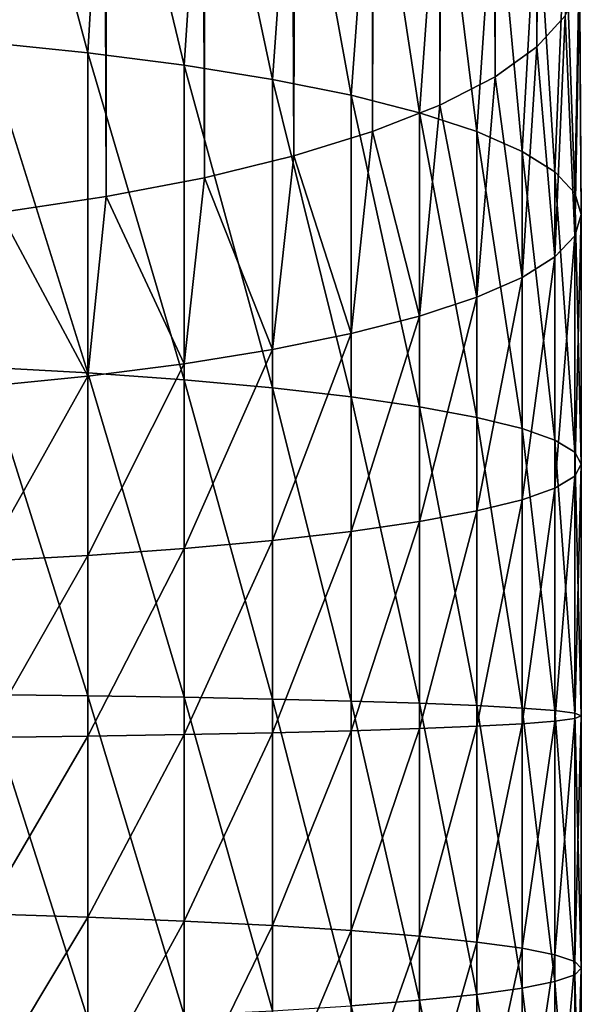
# Model space of a CAD drawing. Header units: metres. Extents: x -109 to 109, y -342 to 116.
# Tile 16 of 213: x 5 to 11, y -291 to -281. Entities that reach past the tile are written whole.
import ezdxf

# ---------------------------------------------------------------- set-up
doc = ezdxf.new("R2010")
doc.units = ezdxf.units.M
doc.layers.add('solid_505140_SW0001', color=7, linetype='CONTINUOUS')

msp = doc.modelspace()

# ---------------------------------------------------------------- linework, layer by layer
at = {"layer": 'solid_505140_SW0001'}
for points in [[(10.537885, -281.167603, 15.445577), (10.598111, -18.129536, -54.819275), (10.824265, -17.995424, -53.832577)], [(10.832886, -280.845459, 16.647869), (10.537885, -281.167603, 15.445577), (10.824265, -17.995424, -53.832577)], [(10.537885, -281.167603, 15.445577), (10.2786, -18.312574, -55.776287), (10.598111, -18.129536, -54.819275)], [(10.100377, -281.478729, 14.284493), (9.861922, -18.540295, -56.703579), (10.2786, -18.312574, -55.776287)], [(10.537885, -281.167603, 15.445577), (10.100377, -281.478729, 14.284493), (10.2786, -18.312574, -55.776287)], [(9.526279, -281.774597, 13.180322), (9.343759, -18.806759, -57.597099), (9.861922, -18.540295, -56.703579)], [(10.100377, -281.478729, 14.284493), (9.526279, -281.774597, 13.180322), (9.861922, -18.540295, -56.703579)], [(8.823355, -282.051208, 12.147994), (8.723022, -19.102589, -58.446209), (9.343759, -18.806759, -57.597099)], [(9.526279, -281.774597, 13.180322), (8.823355, -282.051208, 12.147994), (9.343759, -18.806759, -57.597099)], [(8.00111, -282.30481, 11.201469), (8.00241, -19.415495, -59.238068), (8.723022, -19.102589, -58.446209)], [(8.823355, -282.051208, 12.147994), (8.00111, -282.30481, 11.201469), (8.723022, -19.102589, -58.446209)], [(8.00111, -282.30481, 11.201469), (7.188884, -19.731192, -59.959534), (8.00241, -19.415495, -59.238068)], [(7.070664, -282.532013, 10.35355), (6.294847, -20.034344, -60.597759), (7.188884, -19.731192, -59.959534)], [(8.00111, -282.30481, 11.201469), (7.070664, -282.532013, 10.35355), (7.188884, -19.731192, -59.959534)], [(6.044599, -282.729736, 9.615702), (5.334362, -20.311193, -61.143936), (6.294847, -20.034344, -60.597759)], [(7.070664, -282.532013, 10.35355), (6.044599, -282.729736, 9.615702), (6.294847, -20.034344, -60.597759)], [(4.936791, -282.895264, 8.997902), (4.321173, -20.550608, -61.592945), (5.334362, -20.311193, -61.143936)], [(6.044599, -282.729736, 9.615702), (4.936791, -282.895264, 8.997902), (5.334362, -20.311193, -61.143936)], [(4.772721, -281.1203, 28.81835), (5.852353, -281.228363, 28.231527), (4.936791, -277.806915, 27.987925)], [(5.852353, -281.228363, 28.231527), (6.044599, -277.972443, 27.370125), (4.936791, -277.806915, 27.987925)], [(5.852353, -281.228363, 28.231527), (6.858388, -281.357666, 27.529512), (6.044599, -277.972443, 27.370125)], [(6.858388, -281.357666, 27.529512), (7.070664, -278.170135, 26.632277), (6.044599, -277.972443, 27.370125)], [(6.858388, -281.357666, 27.529512), (7.778174, -281.506531, 26.721134), (7.070664, -278.170135, 26.632277)], [(7.778174, -281.506531, 26.721134), (8.00111, -278.397339, 25.784357), (7.070664, -278.170135, 26.632277)], [(7.778174, -281.506531, 26.721134), (8.600146, -281.673126, 25.816559), (8.00111, -278.397339, 25.784357)], [(8.600146, -281.673126, 25.816559), (8.823355, -278.65097, 24.837833), (8.00111, -278.397339, 25.784357)], [(8.600146, -281.673126, 25.816559), (9.313966, -281.855316, 24.827162), (8.823355, -278.65097, 24.837833)], [(9.313966, -281.855316, 24.827162), (9.526279, -278.927582, 23.805506), (8.823355, -278.65097, 24.837833)], [(9.313966, -281.855316, 24.827162), (9.910658, -282.050873, 23.765387), (9.526279, -278.927582, 23.805506)], [(9.910658, -282.050873, 23.765387), (10.100377, -279.22345, 22.701334), (9.526279, -278.927582, 23.805506)], [(9.910658, -282.050873, 23.765387), (10.382716, -282.257263, 22.644583), (10.100377, -279.22345, 22.701334)], [(10.382716, -282.257263, 22.644583), (10.537885, -279.534546, 21.540251), (10.100377, -279.22345, 22.701334)], [(10.382716, -282.257263, 22.644583), (10.724207, -282.471954, 21.478846), (10.537885, -279.534546, 21.540251)], [(10.724207, -282.471954, 21.478846), (10.832886, -279.85672, 20.337957), (10.537885, -279.534546, 21.540251)], [(10.724207, -282.471954, 21.478846), (10.930835, -282.6922, 20.282839), (10.832886, -279.85672, 20.337957)], [(10.930835, -282.6922, 20.282839), (10.98139, -280.185547, 19.110714), (10.832886, -279.85672, 20.337957)], [(10.930835, -282.6922, 20.282839), (11, -282.915283, 19.071598), (10.98139, -280.185547, 19.110714)], [(11, -282.915283, 19.071598), (10.98139, -280.516632, 17.875114), (10.98139, -280.185547, 19.110714)], [(10.930835, -283.138336, 17.860357), (10.832886, -280.845459, 16.647869), (10.98139, -280.516632, 17.875114)], [(11, -282.915283, 19.071598), (10.930835, -283.138336, 17.860357), (10.98139, -280.516632, 17.875114)], [(10.724207, -283.358612, 16.664349), (10.537885, -281.167603, 15.445577), (10.832886, -280.845459, 16.647869)], [(10.930835, -283.138336, 17.860357), (10.724207, -283.358612, 16.664349), (10.832886, -280.845459, 16.647869)], [(5.852353, -284.568268, 28.709831), (5.852353, -281.228363, 28.231527), (4.772721, -281.1203, 28.81835)], [(4.772721, -284.507294, 29.3034), (5.852353, -284.568268, 28.709831), (4.772721, -281.1203, 28.81835)], [(10.382716, -283.573273, 15.498612), (10.100377, -281.478729, 14.284493), (10.537885, -281.167603, 15.445577)], [(10.724207, -283.358612, 16.664349), (10.382716, -283.573273, 15.498612), (10.537885, -281.167603, 15.445577)], [(6.858388, -284.641205, 27.999748), (6.858388, -281.357666, 27.529512), (5.852353, -281.228363, 28.231527)], [(5.852353, -284.568268, 28.709831), (6.858388, -284.641205, 27.999748), (5.852353, -281.228363, 28.231527)], [(7.778174, -284.725189, 27.182079), (7.778174, -281.506531, 26.721134), (6.858388, -281.357666, 27.529512)], [(6.858388, -284.641205, 27.999748), (7.778174, -284.725189, 27.182079), (6.858388, -281.357666, 27.529512)], [(9.910658, -283.779694, 14.37781), (9.526279, -281.774597, 13.180322), (10.100377, -281.478729, 14.284493)], [(10.382716, -283.573273, 15.498612), (9.910658, -283.779694, 14.37781), (10.100377, -281.478729, 14.284493)], [(8.600146, -284.819183, 26.267107), (8.600146, -281.673126, 25.816559), (7.778174, -281.506531, 26.721134)], [(7.778174, -284.725189, 27.182079), (8.600146, -284.819183, 26.267107), (7.778174, -281.506531, 26.721134)], [(9.313966, -284.921997, 25.266338), (9.313966, -281.855316, 24.827162), (8.600146, -281.673126, 25.816559)], [(8.600146, -284.819183, 26.267107), (9.313966, -284.921997, 25.266338), (8.600146, -281.673126, 25.816559)], [(9.313966, -283.97522, 13.316032), (8.823355, -282.051208, 12.147994), (9.526279, -281.774597, 13.180322)], [(9.910658, -283.779694, 14.37781), (9.313966, -283.97522, 13.316032), (9.526279, -281.774597, 13.180322)], [(9.910658, -285.032318, 24.192358), (9.910658, -282.050873, 23.765387), (9.313966, -281.855316, 24.827162)], [(9.313966, -284.921997, 25.266338), (9.910658, -285.032318, 24.192358), (9.313966, -281.855316, 24.827162)], [(8.600146, -284.15744, 12.326635), (8.00111, -282.30481, 11.201469), (8.823355, -282.051208, 12.147994)], [(9.313966, -283.97522, 13.316032), (8.600146, -284.15744, 12.326635), (8.823355, -282.051208, 12.147994)], [(10.382716, -285.148773, 23.058672), (10.382716, -282.257263, 22.644583), (9.910658, -282.050873, 23.765387)], [(9.910658, -285.032318, 24.192358), (10.382716, -285.148773, 23.058672), (9.910658, -282.050873, 23.765387)], [(7.778174, -284.324036, 11.422061), (7.070664, -282.532013, 10.35355), (8.00111, -282.30481, 11.201469)], [(8.600146, -284.15744, 12.326635), (7.778174, -284.324036, 11.422061), (8.00111, -282.30481, 11.201469)], [(10.724207, -285.269897, 21.879538), (10.724207, -282.471954, 21.478846), (10.382716, -282.257263, 22.644583)], [(10.382716, -285.148773, 23.058672), (10.724207, -285.269897, 21.879538), (10.382716, -282.257263, 22.644583)], [(10.930835, -285.394165, 20.669783), (10.930835, -282.6922, 20.282839), (10.724207, -282.471954, 21.478846)], [(10.724207, -285.269897, 21.879538), (10.930835, -285.394165, 20.669783), (10.724207, -282.471954, 21.478846)], [(6.858388, -284.4729, 10.613683), (6.044599, -282.729736, 9.615702), (7.070664, -282.532013, 10.35355)], [(7.778174, -284.324036, 11.422061), (6.858388, -284.4729, 10.613683), (7.070664, -282.532013, 10.35355)], [(11, -285.52002, 19.44462), (11, -282.915283, 19.071598), (10.930835, -282.6922, 20.282839)], [(10.930835, -285.394165, 20.669783), (11, -285.52002, 19.44462), (10.930835, -282.6922, 20.282839)], [(5.852353, -284.602203, 9.911669), (4.936791, -282.895264, 8.997902), (6.044599, -282.729736, 9.615702)], [(6.858388, -284.4729, 10.613683), (5.852353, -284.602203, 9.911669), (6.044599, -282.729736, 9.615702)], [(5.852353, -284.602203, 9.911669), (4.772721, -284.710266, 9.324845), (4.936791, -282.895264, 8.997902)], [(10.930835, -285.645874, 18.219458), (10.930835, -283.138336, 17.860357), (11, -282.915283, 19.071598)], [(11, -285.52002, 19.44462), (10.930835, -285.645874, 18.219458), (11, -282.915283, 19.071598)], [(10.724207, -285.770142, 17.009703), (10.724207, -283.358612, 16.664349), (10.930835, -283.138336, 17.860357)], [(10.930835, -285.645874, 18.219458), (10.724207, -285.770142, 17.009703), (10.930835, -283.138336, 17.860357)], [(10.382716, -285.891266, 15.830568), (10.382716, -283.573273, 15.498612), (10.724207, -283.358612, 16.664349)], [(10.724207, -285.770142, 17.009703), (10.382716, -285.891266, 15.830568), (10.724207, -283.358612, 16.664349)], [(9.910658, -286.007721, 14.696882), (9.910658, -283.779694, 14.37781), (10.382716, -283.573273, 15.498612)], [(10.382716, -285.891266, 15.830568), (9.910658, -286.007721, 14.696882), (10.382716, -283.573273, 15.498612)], [(9.313966, -286.118042, 13.622902), (9.313966, -283.97522, 13.316032), (9.910658, -283.779694, 14.37781)], [(9.910658, -286.007721, 14.696882), (9.313966, -286.118042, 13.622902), (9.910658, -283.779694, 14.37781)], [(8.600146, -286.220825, 12.622133), (8.600146, -284.15744, 12.326635), (9.313966, -283.97522, 13.316032)], [(9.313966, -286.118042, 13.622902), (8.600146, -286.220825, 12.622133), (9.313966, -283.97522, 13.316032)], [(7.778174, -286.314819, 11.707161), (7.778174, -284.324036, 11.422061), (8.600146, -284.15744, 12.326635)], [(8.600146, -286.220825, 12.622133), (7.778174, -286.314819, 11.707161), (8.600146, -284.15744, 12.326635)], [(6.858388, -286.398804, 10.889492), (6.858388, -284.4729, 10.613683), (7.778174, -284.324036, 11.422061)], [(7.778174, -286.314819, 11.707161), (6.858388, -286.398804, 10.889492), (7.778174, -284.324036, 11.422061)], [(5.852353, -287.935638, 28.920517), (5.852353, -284.568268, 28.709831), (4.772721, -284.507294, 29.3034)], [(4.772721, -287.92218, 29.517056), (5.852353, -287.935638, 28.920517), (4.772721, -284.507294, 29.3034)], [(5.852353, -286.471771, 10.179409), (5.852353, -284.602203, 9.911669), (6.858388, -284.4729, 10.613683)], [(6.858388, -286.398804, 10.889492), (5.852353, -286.471771, 10.179409), (6.858388, -284.4729, 10.613683)], [(4.772721, -286.532745, 9.585841), (4.772721, -284.710266, 9.324845), (5.852353, -284.602203, 9.911669)], [(5.852353, -286.471771, 10.179409), (4.772721, -286.532745, 9.585841), (5.852353, -284.602203, 9.911669)], [(6.858388, -287.951782, 28.206879), (6.858388, -284.641205, 27.999748), (5.852353, -284.568268, 28.709831)], [(5.852353, -287.935638, 28.920517), (6.858388, -287.951782, 28.206879), (5.852353, -284.568268, 28.709831)], [(7.778174, -287.970367, 27.385117), (7.778174, -284.725189, 27.182079), (6.858388, -284.641205, 27.999748)], [(6.858388, -287.951782, 28.206879), (7.778174, -287.970367, 27.385117), (6.858388, -284.641205, 27.999748)], [(8.600146, -287.99115, 26.465565), (8.600146, -284.819183, 26.267107), (7.778174, -284.725189, 27.182079)], [(7.778174, -287.970367, 27.385117), (8.600146, -287.99115, 26.465565), (7.778174, -284.725189, 27.182079)], [(9.313966, -288.013885, 25.459787), (9.313966, -284.921997, 25.266338), (8.600146, -284.819183, 26.267107)], [(8.600146, -287.99115, 26.465565), (9.313966, -288.013885, 25.459787), (8.600146, -284.819183, 26.267107)], [(9.910658, -288.0383, 24.380432), (9.910658, -285.032318, 24.192358), (9.313966, -284.921997, 25.266338)], [(9.313966, -288.013885, 25.459787), (9.910658, -288.0383, 24.380432), (9.313966, -284.921997, 25.266338)], [(10.382716, -288.064056, 23.241072), (10.382716, -285.148773, 23.058672), (9.910658, -285.032318, 24.192358)], [(9.910658, -288.0383, 24.380432), (10.382716, -288.064056, 23.241072), (9.910658, -285.032318, 24.192358)], [(10.724207, -288.090851, 22.056034), (10.724207, -285.269897, 21.879538), (10.382716, -285.148773, 23.058672)], [(10.382716, -288.064056, 23.241072), (10.724207, -288.090851, 22.056034), (10.382716, -285.148773, 23.058672)], [(10.930835, -288.118347, 20.840225), (10.930835, -285.394165, 20.669783), (10.724207, -285.269897, 21.879538)], [(10.724207, -288.090851, 22.056034), (10.930835, -288.118347, 20.840225), (10.724207, -285.269897, 21.879538)], [(11, -288.146179, 19.608931), (11, -285.52002, 19.44462), (10.930835, -285.394165, 20.669783)], [(10.930835, -288.118347, 20.840225), (11, -288.146179, 19.608931), (10.930835, -285.394165, 20.669783)], [(10.930835, -288.174011, 18.377636), (10.930835, -285.645874, 18.219458), (11, -285.52002, 19.44462)], [(11, -288.146179, 19.608931), (10.930835, -288.174011, 18.377636), (11, -285.52002, 19.44462)], [(10.724207, -288.201508, 17.161825), (10.724207, -285.770142, 17.009703), (10.930835, -285.645874, 18.219458)], [(10.930835, -288.174011, 18.377636), (10.724207, -288.201508, 17.161825), (10.930835, -285.645874, 18.219458)], [(10.382716, -288.228302, 15.976789), (10.382716, -285.891266, 15.830568), (10.724207, -285.770142, 17.009703)], [(10.724207, -288.201508, 17.161825), (10.382716, -288.228302, 15.976789), (10.724207, -285.770142, 17.009703)], [(9.910658, -288.254059, 14.837428), (9.910658, -286.007721, 14.696882), (10.382716, -285.891266, 15.830568)], [(10.382716, -288.228302, 15.976789), (9.910658, -288.254059, 14.837428), (10.382716, -285.891266, 15.830568)], [(9.313966, -288.278473, 13.758072), (9.313966, -286.118042, 13.622902), (9.910658, -286.007721, 14.696882)], [(9.910658, -288.254059, 14.837428), (9.313966, -288.278473, 13.758072), (9.910658, -286.007721, 14.696882)], [(8.600146, -288.301208, 12.752295), (8.600146, -286.220825, 12.622133), (9.313966, -286.118042, 13.622902)], [(9.313966, -288.278473, 13.758072), (8.600146, -288.301208, 12.752295), (9.313966, -286.118042, 13.622902)], [(7.778174, -288.321991, 11.832743), (7.778174, -286.314819, 11.707161), (8.600146, -286.220825, 12.622133)], [(8.600146, -288.301208, 12.752295), (7.778174, -288.321991, 11.832743), (8.600146, -286.220825, 12.622133)], [(5.852353, -288.35672, 10.297343), (5.852353, -286.471771, 10.179409), (6.858388, -286.398804, 10.889492)], [(6.858388, -288.340576, 11.010981), (5.852353, -288.35672, 10.297343), (6.858388, -286.398804, 10.889492)], [(6.858388, -288.340576, 11.010981), (6.858388, -286.398804, 10.889492), (7.778174, -286.314819, 11.707161)], [(7.778174, -288.321991, 11.832743), (6.858388, -288.340576, 11.010981), (7.778174, -286.314819, 11.707161)], [(4.772721, -288.370209, 9.700805), (4.772721, -286.532745, 9.585841), (5.852353, -286.471771, 10.179409)], [(5.852353, -288.35672, 10.297343), (4.772721, -288.370209, 9.700805), (5.852353, -286.471771, 10.179409)], [(5.852353, -291.309113, 28.86224), (5.852353, -287.935638, 28.920517), (4.772721, -287.92218, 29.517056)], [(4.772721, -291.343201, 29.457958), (5.852353, -291.309113, 28.86224), (4.772721, -287.92218, 29.517056)], [(6.858388, -291.268341, 28.149586), (6.858388, -287.951782, 28.206879), (5.852353, -287.935638, 28.920517)], [(5.852353, -291.309113, 28.86224), (6.858388, -291.268341, 28.149586), (5.852353, -287.935638, 28.920517)], [(7.778174, -291.221405, 27.328957), (7.778174, -287.970367, 27.385117), (6.858388, -287.951782, 28.206879)], [(6.858388, -291.268341, 28.149586), (7.778174, -291.221405, 27.328957), (6.858388, -287.951782, 28.206879)], [(8.600146, -291.168854, 26.410671), (8.600146, -287.99115, 26.465565), (7.778174, -287.970367, 27.385117)], [(7.778174, -291.221405, 27.328957), (8.600146, -291.168854, 26.410671), (7.778174, -287.970367, 27.385117)], [(9.313966, -291.111389, 25.406279), (9.313966, -288.013885, 25.459787), (8.600146, -287.99115, 26.465565)], [(8.600146, -291.168854, 26.410671), (9.313966, -291.111389, 25.406279), (8.600146, -287.99115, 26.465565)], [(9.910658, -291.049713, 24.328409), (9.910658, -288.0383, 24.380432), (9.313966, -288.013885, 25.459787)], [(9.313966, -291.111389, 25.406279), (9.910658, -291.049713, 24.328409), (9.313966, -288.013885, 25.459787)], [(10.382716, -290.984619, 23.190619), (10.382716, -288.064056, 23.241072), (9.910658, -288.0383, 24.380432)], [(9.910658, -291.049713, 24.328409), (10.382716, -290.984619, 23.190619), (9.910658, -288.0383, 24.380432)], [(10.724207, -290.916931, 22.007215), (10.724207, -288.090851, 22.056034), (10.382716, -288.064056, 23.241072)], [(10.382716, -290.984619, 23.190619), (10.724207, -290.916931, 22.007215), (10.382716, -288.064056, 23.241072)], [(10.930835, -290.847443, 20.793079), (10.930835, -288.118347, 20.840225), (10.724207, -288.090851, 22.056034)], [(10.724207, -290.916931, 22.007215), (10.930835, -290.847443, 20.793079), (10.724207, -288.090851, 22.056034)], [(11, -290.7771, 19.56348), (11, -288.146179, 19.608931), (10.930835, -288.118347, 20.840225)], [(10.930835, -290.847443, 20.793079), (11, -290.7771, 19.56348), (10.930835, -288.118347, 20.840225)], [(10.930835, -290.706757, 18.333883), (10.930835, -288.174011, 18.377636), (11, -288.146179, 19.608931)], [(11, -290.7771, 19.56348), (10.930835, -290.706757, 18.333883), (11, -288.146179, 19.608931)], [(9.313966, -290.44281, 13.720684), (9.313966, -288.278473, 13.758072), (9.910658, -288.254059, 14.837428)], [(9.910658, -290.504486, 14.798553), (9.313966, -290.44281, 13.720684), (9.910658, -288.254059, 14.837428)], [(9.910658, -290.504486, 14.798553), (9.910658, -288.254059, 14.837428), (10.382716, -288.228302, 15.976789)], [(10.382716, -290.56958, 15.936343), (9.910658, -290.504486, 14.798553), (10.382716, -288.228302, 15.976789)], [(10.382716, -290.56958, 15.936343), (10.382716, -288.228302, 15.976789), (10.724207, -288.201508, 17.161825)], [(10.724207, -290.637299, 17.119747), (10.382716, -290.56958, 15.936343), (10.724207, -288.201508, 17.161825)], [(10.724207, -290.637299, 17.119747), (10.724207, -288.201508, 17.161825), (10.930835, -288.174011, 18.377636)], [(10.930835, -290.706757, 18.333883), (10.724207, -290.637299, 17.119747), (10.930835, -288.174011, 18.377636)], [(4.772721, -290.210999, 9.669005), (4.772721, -288.370209, 9.700805), (5.852353, -288.35672, 10.297343)], [(5.852353, -290.245087, 10.264722), (4.772721, -290.210999, 9.669005), (5.852353, -288.35672, 10.297343)], [(5.852353, -290.245087, 10.264722), (5.852353, -288.35672, 10.297343), (6.858388, -288.340576, 11.010981)], [(6.858388, -290.285858, 10.977377), (5.852353, -290.245087, 10.264722), (6.858388, -288.340576, 11.010981)], [(6.858388, -290.285858, 10.977377), (6.858388, -288.340576, 11.010981), (7.778174, -288.321991, 11.832743)], [(7.778174, -290.332794, 11.798006), (6.858388, -290.285858, 10.977377), (7.778174, -288.321991, 11.832743)], [(7.778174, -290.332794, 11.798006), (7.778174, -288.321991, 11.832743), (8.600146, -288.301208, 12.752295)], [(8.600146, -290.385345, 12.716291), (7.778174, -290.332794, 11.798006), (8.600146, -288.301208, 12.752295)], [(8.600146, -290.385345, 12.716291), (8.600146, -288.301208, 12.752295), (9.313966, -288.278473, 13.758072)], [(9.313966, -290.44281, 13.720684), (8.600146, -290.385345, 12.716291), (9.313966, -288.278473, 13.758072)], [(4.772721, -292.043396, 9.490645), (4.772721, -290.210999, 9.669005), (5.852353, -290.245087, 10.264722)], [(5.852353, -292.124847, 10.081753), (4.772721, -292.043396, 9.490645), (5.852353, -290.245087, 10.264722)], [(5.852353, -292.124847, 10.081753), (5.852353, -290.245087, 10.264722), (6.858388, -290.285858, 10.977377)], [(6.858388, -292.22226, 10.788894), (5.852353, -292.124847, 10.081753), (6.858388, -290.285858, 10.977377)], [(6.858388, -292.22226, 10.788894), (6.858388, -290.285858, 10.977377), (7.778174, -290.332794, 11.798006)], [(7.778174, -292.334442, 11.603173), (6.858388, -292.22226, 10.788894), (7.778174, -290.332794, 11.798006)], [(7.778174, -292.334442, 11.603173), (7.778174, -290.332794, 11.798006), (8.600146, -290.385345, 12.716291)], [(8.600146, -292.459991, 12.514354), (7.778174, -292.334442, 11.603173), (8.600146, -290.385345, 12.716291)], [(8.600146, -292.459991, 12.514354), (8.600146, -290.385345, 12.716291), (9.313966, -290.44281, 13.720684)], [(9.313966, -292.59729, 13.510974), (8.600146, -292.459991, 12.514354), (9.313966, -290.44281, 13.720684)], [(9.313966, -292.59729, 13.510974), (9.313966, -290.44281, 13.720684), (9.910658, -290.504486, 14.798553)], [(9.910658, -292.744629, 14.580503), (9.313966, -292.59729, 13.510974), (9.910658, -290.504486, 14.798553)], [(9.910658, -292.744629, 14.580503), (9.910658, -290.504486, 14.798553), (10.382716, -290.56958, 15.936343)], [(10.382716, -292.900177, 15.709491), (9.910658, -292.744629, 14.580503), (10.382716, -290.56958, 15.936343)], [(10.382716, -292.900177, 15.709491), (10.382716, -290.56958, 15.936343), (10.724207, -290.637299, 17.119747)], [(10.724207, -293.061951, 16.883738), (10.382716, -292.900177, 15.709491), (10.724207, -290.637299, 17.119747)], [(10.724207, -293.061951, 16.883738), (10.724207, -290.637299, 17.119747), (10.930835, -290.706757, 18.333883)], [(10.930835, -293.227936, 18.08848), (10.724207, -293.061951, 16.883738), (10.930835, -290.706757, 18.333883)], [(10.930835, -293.227936, 18.08848), (10.930835, -290.706757, 18.333883), (11, -290.7771, 19.56348)], [(11, -293.396027, 19.308563), (11, -290.7771, 19.56348), (10.930835, -290.847443, 20.793079)], [(11, -293.396027, 19.308563), (10.930835, -293.227936, 18.08848), (11, -290.7771, 19.56348)], [(10.724207, -293.730103, 21.733389), (10.724207, -290.916931, 22.007215), (10.382716, -290.984619, 23.190619)], [(10.930835, -293.564117, 20.528648), (10.930835, -290.847443, 20.793079), (10.724207, -290.916931, 22.007215)], [(10.724207, -293.730103, 21.733389), (10.930835, -293.564117, 20.528648), (10.724207, -290.916931, 22.007215)], [(10.930835, -293.564117, 20.528648), (11, -293.396027, 19.308563), (10.930835, -290.847443, 20.793079)], [(10.382716, -293.891876, 22.907637), (10.382716, -290.984619, 23.190619), (9.910658, -291.049713, 24.328409)], [(10.382716, -293.891876, 22.907637), (10.724207, -293.730103, 21.733389), (10.382716, -290.984619, 23.190619)], [(9.313966, -294.194763, 25.106153), (9.313966, -291.111389, 25.406279), (8.600146, -291.168854, 26.410671)], [(9.910658, -294.047424, 24.036625), (9.910658, -291.049713, 24.328409), (9.313966, -291.111389, 25.406279)], [(9.313966, -294.194763, 25.106153), (9.910658, -294.047424, 24.036625), (9.313966, -291.111389, 25.406279)], [(9.910658, -294.047424, 24.036625), (10.382716, -293.891876, 22.907637), (9.910658, -291.049713, 24.328409)]]:
    msp.add_3dface(points, dxfattribs=at)

doc.saveas('drawing.dxf')
